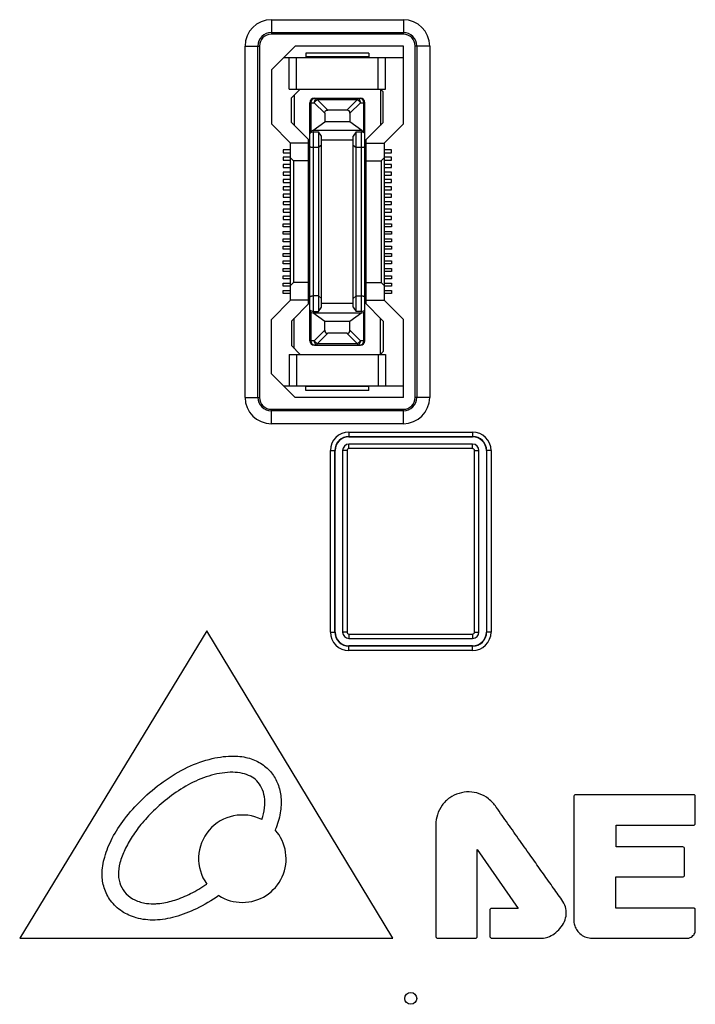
# Model space of a CAD drawing. Header units: millimetres. Extents: x 5740 to 7888, y -1457 to 417.
# Tile 111 of 120: x 7204 to 7250, y 74 to 140. Entities that reach past the tile are written whole.
import ezdxf

# ---------------------------------------------------------------- set-up
doc = ezdxf.new("R2010")
doc.units = ezdxf.units.MM
doc.header["$LTSCALE"] = 23.1
doc.layers.add('FX23-40P-0_5SV152', color=7, linetype='CONTINUOUS')
doc.layers.add('W3_BP_4SLOT_COVER1_2211232', color=7, linetype='CONTINUOUS')

msp = doc.modelspace()

# ---------------------------------------------------------------- linework, layer by layer
at = {"layer": 'FX23-40P-0_5SV152', "color": 7}
for p, q in [((7222.995, 138.717), (7221.395, 137.117)), ((7230.295, 138.717), (7222.995, 138.717)), ((7223.72, 138.242), (7223.72, 137.992)), ((7227.97, 138.242), (7223.72, 138.242)), ((7227.97, 138.242), (7227.97, 137.992)), ((7230.295, 133.467), (7230.295, 138.717)), ((7222.22, 137.942), (7230.295, 137.942)), ((7222.595, 135.817), (7222.595, 137.942)), ((7223.095, 135.817), (7223.095, 137.942)), ((7227.97, 137.992), (7223.72, 137.992)), ((7228.595, 135.817), (7228.595, 137.942)), ((7229.095, 135.817), (7229.095, 137.942)), ((7221.395, 137.117), (7221.395, 133.467)), ((7222.595, 135.817), (7229.095, 135.817)), ((7223.345, 135.817), (7222.745, 135.217)), ((7228.745, 135.817), (7228.745, 133.367)), ((7228.745, 135.817), (7228.945, 135.617)), ((7228.945, 133.567), (7228.945, 135.617)), ((7222.745, 133.567), (7222.745, 135.217)), ((7222.945, 135.417), (7222.945, 133.367)), ((7223.995, 118.842), (7223.995, 134.892)), ((7223.995, 134.892), (7224.282, 134.892)), ((7224.082, 132.981), (7224.082, 134.892)), ((7224.995, 134.18), (7224.282, 134.892)), ((7224.295, 135.192), (7227.395, 135.192)), ((7224.495, 135.104), (7224.495, 135.192)), ((7224.495, 135.104), (7225.207, 134.392)), ((7224.495, 135.104), (7227.195, 135.104)), ((7226.482, 134.392), (7227.195, 135.104)), ((7227.407, 134.892), (7226.695, 134.18)), ((7227.195, 135.192), (7227.195, 135.104)), ((7227.407, 134.892), (7227.695, 134.892)), ((7227.607, 134.892), (7227.607, 132.981)), ((7227.695, 118.842), (7227.695, 134.892)), ((7224.995, 134.18), (7224.995, 133.592)), ((7226.482, 134.392), (7225.207, 134.392)), ((7226.695, 134.18), (7226.695, 133.592)), ((7223.995, 132.317), (7222.745, 133.567)), ((7224.195, 133.017), (7224.995, 133.592)), ((7226.695, 133.592), (7224.995, 133.592)), ((7227.495, 133.017), (7226.695, 133.592)), ((7227.695, 132.317), (7228.945, 133.567)), ((7221.395, 133.467), (7222.695, 132.167)), ((7224.195, 133.017), (7224.082, 132.981)), ((7227.495, 133.017), (7224.195, 133.017)), ((7224.245, 120.816), (7224.245, 132.918)), ((7224.245, 132.918), (7224.575, 132.918)), ((7224.575, 132.918), (7224.575, 120.816)), ((7224.775, 132.632), (7224.575, 132.918)), ((7227.115, 132.918), (7226.915, 132.632)), ((7227.115, 120.816), (7227.115, 132.918)), ((7227.115, 132.918), (7227.445, 132.918)), ((7227.445, 132.918), (7227.445, 120.816)), ((7227.495, 133.017), (7227.607, 132.981)), ((7228.995, 132.167), (7230.295, 133.467)), ((7222.695, 121.567), (7222.695, 132.167)), ((7223.895, 132.167), (7222.695, 132.167)), ((7223.895, 121.317), (7223.895, 132.417)), ((7224.775, 121.102), (7224.775, 132.632)), ((7226.915, 132.367), (7224.775, 132.367)), ((7226.915, 121.102), (7226.915, 132.632)), ((7227.795, 121.317), (7227.795, 132.417)), ((7227.795, 132.167), (7228.995, 132.167)), ((7228.995, 132.167), (7228.995, 121.567)), ((7222.195, 131.717), (7222.195, 131.517)), ((7222.695, 131.717), (7222.195, 131.717)), ((7222.195, 131.517), (7222.695, 131.517)), ((7224.575, 131.867), (7224.245, 131.867)), ((7224.775, 132.037), (7224.575, 131.867)), ((7226.915, 132.037), (7227.115, 131.867)), ((7227.445, 131.867), (7227.115, 131.867)), ((7229.495, 131.717), (7228.995, 131.717)), ((7228.995, 131.517), (7229.495, 131.517)), ((7229.495, 131.517), (7229.495, 131.717)), ((7222.195, 131.217), (7222.195, 131.017)), ((7222.695, 131.217), (7222.195, 131.217)), ((7222.195, 131.017), (7222.695, 131.017)), ((7222.895, 130.967), (7222.695, 131.167)), ((7222.895, 130.967), (7222.895, 122.767)), ((7223.895, 130.967), (7222.895, 130.967)), ((7227.795, 130.967), (7228.795, 130.967)), ((7228.795, 130.967), (7228.995, 131.167)), ((7228.795, 130.967), (7228.795, 122.767)), ((7229.495, 131.217), (7228.995, 131.217)), ((7228.995, 131.017), (7229.495, 131.017)), ((7229.495, 131.017), (7229.495, 131.217)), ((7222.195, 130.717), (7222.195, 130.517)), ((7222.695, 130.717), (7222.195, 130.717)), ((7222.195, 130.517), (7222.695, 130.517)), ((7222.195, 130.217), (7222.195, 130.017)), ((7222.695, 130.217), (7222.195, 130.217)), ((7229.495, 130.717), (7228.995, 130.717)), ((7228.995, 130.517), (7229.495, 130.517)), ((7229.495, 130.217), (7228.995, 130.217)), ((7229.495, 130.517), (7229.495, 130.717)), ((7229.495, 130.017), (7229.495, 130.217)), ((7222.195, 130.017), (7222.695, 130.017)), ((7222.195, 129.717), (7222.195, 129.517)), ((7222.695, 129.717), (7222.195, 129.717)), ((7222.195, 129.517), (7222.695, 129.517)), ((7228.995, 130.017), (7229.495, 130.017)), ((7229.495, 129.717), (7228.995, 129.717)), ((7228.995, 129.517), (7229.495, 129.517)), ((7229.495, 129.517), (7229.495, 129.717)), ((7222.195, 129.217), (7222.195, 129.017)), ((7222.695, 129.217), (7222.195, 129.217)), ((7222.195, 129.017), (7222.695, 129.017)), ((7229.495, 129.217), (7228.995, 129.217)), ((7228.995, 129.017), (7229.495, 129.017)), ((7229.495, 129.017), (7229.495, 129.217)), ((7222.195, 128.717), (7222.195, 128.517)), ((7222.695, 128.717), (7222.195, 128.717)), ((7222.195, 128.517), (7222.695, 128.517)), ((7222.195, 128.217), (7222.195, 128.017)), ((7222.695, 128.217), (7222.195, 128.217)), ((7229.495, 128.717), (7228.995, 128.717)), ((7228.995, 128.517), (7229.495, 128.517)), ((7229.495, 128.217), (7228.995, 128.217)), ((7229.495, 128.517), (7229.495, 128.717)), ((7229.495, 128.017), (7229.495, 128.217)), ((7222.195, 128.017), (7222.695, 128.017)), ((7222.195, 127.717), (7222.195, 127.517)), ((7222.695, 127.717), (7222.195, 127.717)), ((7222.195, 127.517), (7222.695, 127.517)), ((7228.995, 128.017), (7229.495, 128.017)), ((7229.495, 127.717), (7228.995, 127.717)), ((7228.995, 127.517), (7229.495, 127.517)), ((7229.495, 127.517), (7229.495, 127.717)), ((7222.195, 127.217), (7222.195, 127.017)), ((7222.695, 127.217), (7222.195, 127.217)), ((7222.195, 127.017), (7222.695, 127.017)), ((7229.495, 127.217), (7228.995, 127.217)), ((7228.995, 127.017), (7229.495, 127.017)), ((7229.495, 127.017), (7229.495, 127.217)), ((7222.195, 126.517), (7222.195, 126.717)), ((7222.195, 126.717), (7222.695, 126.717)), ((7222.695, 126.517), (7222.195, 126.517)), ((7222.195, 126.017), (7222.195, 126.217)), ((7222.195, 126.217), (7222.695, 126.217)), ((7228.995, 126.717), (7229.495, 126.717)), ((7229.495, 126.517), (7228.995, 126.517)), ((7228.995, 126.217), (7229.495, 126.217)), ((7229.495, 126.717), (7229.495, 126.517)), ((7229.495, 126.217), (7229.495, 126.017)), ((7222.695, 126.017), (7222.195, 126.017)), ((7222.195, 125.517), (7222.195, 125.717)), ((7222.195, 125.717), (7222.695, 125.717)), ((7222.695, 125.517), (7222.195, 125.517)), ((7229.495, 126.017), (7228.995, 126.017)), ((7228.995, 125.717), (7229.495, 125.717)), ((7229.495, 125.517), (7228.995, 125.517)), ((7229.495, 125.717), (7229.495, 125.517)), ((7222.195, 125.017), (7222.195, 125.217)), ((7222.195, 125.217), (7222.695, 125.217)), ((7222.695, 125.017), (7222.195, 125.017)), ((7228.995, 125.217), (7229.495, 125.217)), ((7229.495, 125.017), (7228.995, 125.017)), ((7229.495, 125.217), (7229.495, 125.017)), ((7222.195, 124.517), (7222.195, 124.717)), ((7222.195, 124.717), (7222.695, 124.717)), ((7222.695, 124.517), (7222.195, 124.517)), ((7222.195, 124.017), (7222.195, 124.217)), ((7222.195, 124.217), (7222.695, 124.217)), ((7228.995, 124.717), (7229.495, 124.717)), ((7229.495, 124.517), (7228.995, 124.517)), ((7228.995, 124.217), (7229.495, 124.217)), ((7229.495, 124.717), (7229.495, 124.517)), ((7229.495, 124.217), (7229.495, 124.017)), ((7222.695, 124.017), (7222.195, 124.017)), ((7222.195, 123.517), (7222.195, 123.717)), ((7222.195, 123.717), (7222.695, 123.717)), ((7229.495, 124.017), (7228.995, 124.017)), ((7228.995, 123.717), (7229.495, 123.717)), ((7229.495, 123.717), (7229.495, 123.517)), ((7222.695, 123.517), (7222.195, 123.517)), ((7222.195, 123.017), (7222.195, 123.217)), ((7222.195, 123.217), (7222.695, 123.217)), ((7222.695, 123.017), (7222.195, 123.017)), ((7229.495, 123.517), (7228.995, 123.517)), ((7228.995, 123.217), (7229.495, 123.217)), ((7229.495, 123.017), (7228.995, 123.017)), ((7229.495, 123.217), (7229.495, 123.017)), ((7222.195, 122.517), (7222.195, 122.717)), ((7222.195, 122.717), (7222.695, 122.717)), ((7222.695, 122.517), (7222.195, 122.517)), ((7222.195, 122.017), (7222.195, 122.217)), ((7222.195, 122.217), (7222.695, 122.217)), ((7222.895, 122.767), (7222.695, 122.567)), ((7223.895, 122.767), (7222.895, 122.767)), ((7227.795, 122.767), (7228.795, 122.767)), ((7228.795, 122.767), (7228.995, 122.567)), ((7228.995, 122.717), (7229.495, 122.717)), ((7229.495, 122.517), (7228.995, 122.517)), ((7228.995, 122.217), (7229.495, 122.217)), ((7229.495, 122.717), (7229.495, 122.517)), ((7229.495, 122.217), (7229.495, 122.017)), ((7222.695, 121.567), (7221.395, 120.267)), ((7222.695, 122.017), (7222.195, 122.017)), ((7223.895, 121.567), (7222.695, 121.567)), ((7224.575, 121.867), (7224.245, 121.867)), ((7224.575, 121.867), (7224.775, 121.697)), ((7227.115, 121.867), (7226.915, 121.697)), ((7227.115, 121.867), (7227.445, 121.867)), ((7227.795, 121.567), (7228.995, 121.567)), ((7229.495, 122.017), (7228.995, 122.017)), ((7230.295, 120.267), (7228.995, 121.567)), ((7223.995, 121.417), (7222.745, 120.167)), ((7224.575, 120.816), (7224.775, 121.102)), ((7224.775, 121.367), (7226.915, 121.367)), ((7226.915, 121.102), (7227.115, 120.816)), ((7228.945, 120.167), (7227.695, 121.417)), ((7221.395, 116.617), (7221.395, 120.267)), ((7222.945, 118.317), (7222.945, 120.367)), ((7224.082, 118.842), (7224.082, 120.753)), ((7224.082, 120.753), (7224.195, 120.717)), ((7224.995, 120.142), (7224.195, 120.717)), ((7224.195, 120.717), (7227.495, 120.717)), ((7224.245, 120.816), (7224.575, 120.816)), ((7227.495, 120.717), (7226.695, 120.142)), ((7227.445, 120.816), (7227.115, 120.816)), ((7227.495, 120.717), (7227.607, 120.753)), ((7227.607, 120.753), (7227.607, 118.842)), ((7228.745, 117.917), (7228.745, 120.367)), ((7230.295, 115.017), (7230.295, 120.267)), ((7222.745, 120.167), (7222.745, 118.517)), ((7224.282, 118.842), (7224.995, 119.554)), ((7224.995, 119.554), (7224.995, 120.142)), ((7226.695, 120.142), (7224.995, 120.142)), ((7226.695, 119.554), (7226.695, 120.142)), ((7226.695, 119.554), (7227.407, 118.842)), ((7228.945, 120.167), (7228.945, 118.117)), ((7225.207, 119.342), (7224.495, 118.63)), ((7226.482, 119.342), (7225.207, 119.342)), ((7227.195, 118.63), (7226.482, 119.342)), ((7223.345, 117.917), (7222.745, 118.517)), ((7224.282, 118.842), (7223.995, 118.842)), ((7224.295, 118.542), (7227.395, 118.542)), ((7224.495, 118.542), (7224.495, 118.63)), ((7227.195, 118.63), (7224.495, 118.63)), ((7227.195, 118.63), (7227.195, 118.542)), ((7227.695, 118.842), (7227.407, 118.842)), ((7222.595, 117.917), (7222.595, 115.792)), ((7222.595, 117.917), (7229.095, 117.917)), ((7223.095, 117.917), (7223.095, 115.792)), ((7228.595, 117.917), (7228.595, 115.792)), ((7228.745, 117.917), (7228.945, 118.117)), ((7229.095, 117.917), (7229.095, 115.792)), ((7221.395, 116.617), (7222.995, 115.017)), ((7222.22, 115.792), (7230.295, 115.792)), ((7223.72, 115.492), (7223.72, 115.742)), ((7227.97, 115.742), (7223.72, 115.742)), ((7227.97, 115.492), (7227.97, 115.742)), ((7230.295, 115.017), (7222.995, 115.017)), ((7227.97, 115.492), (7223.72, 115.492))]:
    msp.add_line(p, q, dxfattribs=at)
for centre, start, end in [((7224.295, 134.892), 90, 180), ((7227.395, 134.892), 0, 90), ((7224.295, 118.842), 180, 270), ((7227.395, 118.842), 270, 0)]:
    msp.add_arc(centre, 0.3, start, end, dxfattribs=at)
for centre, major_axis, ratio, start_param, end_param in [((7226.27, 133.968), (-0.367, -0.367), 0.57735, 2.617994, 3.665191), ((7227.445, 120.935), (0.25, 0), 0.476799, -1.570796, 0), ((7224.295, 120.822), (0.3, 0), 0.325, 3.141593, 3.926991), ((7227.395, 120.822), (0.3, 0), 0.325, -0.785398, 0), ((7225.419, 119.766), (0.367, 0.367), 0.57735, -3.665191, -2.617994), ((7226.27, 119.766), (0.367, -0.367), 0.57735, -0.523599, 0.523599)]:
    msp.add_ellipse(centre, major_axis=major_axis, ratio=ratio, start_param=start_param, end_param=end_param, dxfattribs=at)
for points, knots in [([(7224.082, 134.892), (7224.082, 134.931), (7224.092, 135.006), (7224.137, 135.104), (7224.206, 135.174), (7224.266, 135.192), (7224.295, 135.192)], [0, 0, 0, 0, 0.288005, 0.555334, 0.790507, 1, 1, 1, 1]), ([(7224.495, 135.192), (7224.466, 135.192), (7224.406, 135.174), (7224.337, 135.104), (7224.293, 135.006), (7224.282, 134.931), (7224.282, 134.892)], [0, 0, 0, 0, 0.209435, 0.444528, 0.711844, 1, 1, 1, 1]), ([(7227.407, 134.892), (7227.407, 134.931), (7227.397, 135.006), (7227.352, 135.104), (7227.283, 135.174), (7227.223, 135.192), (7227.195, 135.192)], [0, 0, 0, 0, 0.288158, 0.555474, 0.790566, 1, 1, 1, 1]), ([(7227.395, 135.192), (7227.423, 135.192), (7227.483, 135.174), (7227.552, 135.104), (7227.597, 135.006), (7227.607, 134.931), (7227.607, 134.892)], [0, 0, 0, 0, 0.209493, 0.444666, 0.711995, 1, 1, 1, 1]), ([(7224.995, 134.18), (7224.995, 134.208), (7225.002, 134.265), (7225.046, 134.34), (7225.122, 134.385), (7225.179, 134.392), (7225.207, 134.392)], [0, 0, 0, 0, 0.250372, 0.500015, 0.749649, 1, 1, 1, 1]), ([(7224.082, 132.981), (7224.07, 132.976), (7224.047, 132.968), (7224.018, 132.951), (7224, 132.933), (7223.995, 132.918), (7223.995, 132.912)], [0, 0, 0, 0, 0.344848, 0.620934, 0.832324, 1, 1, 1, 1]), ([(7224.245, 132.918), (7224.206, 132.918), (7224.139, 132.911), (7224.065, 132.885), (7224.026, 132.858), (7224.003, 132.835), (7223.995, 132.813), (7223.995, 132.799)], [0, 0, 0, 0, 0.392234, 0.673048, 0.776741, 0.862457, 1, 1, 1, 1]), ([(7227.695, 132.799), (7227.695, 132.813), (7227.686, 132.835), (7227.663, 132.858), (7227.624, 132.885), (7227.551, 132.911), (7227.483, 132.918), (7227.445, 132.918)], [0, 0, 0, 0, 0.137543, 0.223258, 0.32695, 0.607763, 1, 1, 1, 1]), ([(7227.695, 132.912), (7227.695, 132.918), (7227.689, 132.933), (7227.671, 132.951), (7227.642, 132.968), (7227.619, 132.976), (7227.607, 132.981)], [0, 0, 0, 0, 0.167676, 0.379066, 0.655152, 1, 1, 1, 1]), ([(7224.245, 131.867), (7224.212, 131.867), (7224.165, 131.87), (7224.105, 131.878), (7224.068, 131.887), (7224.037, 131.898), (7224.011, 131.91), (7223.995, 131.927), (7223.995, 131.938)], [0, 0, 0, 0, 0.360155, 0.522743, 0.665942, 0.785869, 0.880409, 1, 1, 1, 1]), ([(7227.695, 131.938), (7227.695, 131.927), (7227.678, 131.91), (7227.652, 131.898), (7227.621, 131.887), (7227.584, 131.878), (7227.524, 131.87), (7227.477, 131.867), (7227.445, 131.867)], [0, 0, 0, 0, 0.11959, 0.21413, 0.334058, 0.477257, 0.639846, 1, 1, 1, 1]), ([(7223.995, 121.796), (7223.995, 121.807), (7224.011, 121.824), (7224.037, 121.836), (7224.068, 121.847), (7224.105, 121.856), (7224.165, 121.865), (7224.212, 121.867), (7224.245, 121.867)], [0, 0, 0, 0, 0.11959, 0.21413, 0.334058, 0.477257, 0.639846, 1, 1, 1, 1]), ([(7227.445, 121.867), (7227.477, 121.867), (7227.524, 121.865), (7227.584, 121.856), (7227.621, 121.847), (7227.652, 121.836), (7227.678, 121.824), (7227.695, 121.807), (7227.695, 121.796)], [0, 0, 0, 0, 0.360155, 0.522743, 0.665942, 0.785869, 0.880409, 1, 1, 1, 1]), ([(7224.245, 120.816), (7224.206, 120.816), (7224.139, 120.823), (7224.065, 120.849), (7224.026, 120.876), (7224.004, 120.899), (7223.995, 120.921), (7223.995, 120.935)], [0, 0, 0, 0, 0.391531, 0.672575, 0.776441, 0.862293, 1, 1, 1, 1]), ([(7224.295, 118.542), (7224.266, 118.542), (7224.206, 118.56), (7224.137, 118.63), (7224.092, 118.728), (7224.082, 118.803), (7224.082, 118.842)], [0, 0, 0, 0, 0.209493, 0.444666, 0.711995, 1, 1, 1, 1]), ([(7224.282, 118.842), (7224.282, 118.803), (7224.293, 118.728), (7224.337, 118.63), (7224.406, 118.56), (7224.466, 118.542), (7224.495, 118.542)], [0, 0, 0, 0, 0.288158, 0.555474, 0.790566, 1, 1, 1, 1]), ([(7227.195, 118.542), (7227.223, 118.542), (7227.283, 118.56), (7227.352, 118.63), (7227.397, 118.728), (7227.407, 118.803), (7227.407, 118.842)], [0, 0, 0, 0, 0.209493, 0.444666, 0.711995, 1, 1, 1, 1]), ([(7227.607, 118.842), (7227.607, 118.803), (7227.597, 118.728), (7227.552, 118.63), (7227.483, 118.56), (7227.423, 118.542), (7227.395, 118.542)], [0, 0, 0, 0, 0.287992, 0.555325, 0.790504, 1, 1, 1, 1])]:
    msp.add_open_spline(points, degree=3, knots=knots, dxfattribs=at)
for points in [[(7224.282, 134.892), (7224.305, 134.937), (7224.367, 135.02), (7224.449, 135.082), (7224.495, 135.104)], [(7227.195, 135.104), (7227.24, 135.082), (7227.322, 135.02), (7227.384, 134.937), (7227.407, 134.892)], [(7224.495, 118.63), (7224.449, 118.653), (7224.367, 118.714), (7224.305, 118.797), (7224.282, 118.842)], [(7227.407, 118.842), (7227.384, 118.797), (7227.322, 118.714), (7227.24, 118.653), (7227.195, 118.63)]]:
    msp.add_open_spline(points, degree=3, dxfattribs=at)
at = {"layer": 'W3_BP_4SLOT_COVER1_2211232', "color": 7}
for p, q in [((7221.395, 140.492), (7221.395, 139.517)), ((7221.395, 140.492), (7230.295, 140.492)), ((7230.295, 140.492), (7230.295, 139.517)), ((7221.395, 139.622), (7230.295, 139.622)), ((7230.295, 139.517), (7221.395, 139.517)), ((7219.62, 115.017), (7219.62, 138.717)), ((7219.62, 138.717), (7220.595, 138.717)), ((7220.489, 115.017), (7220.489, 138.717)), ((7220.595, 138.717), (7220.595, 115.017)), ((7231.095, 115.017), (7231.095, 138.717)), ((7232.07, 138.717), (7231.095, 138.717)), ((7231.2, 138.717), (7231.2, 115.017)), ((7232.07, 138.717), (7232.07, 115.017)), ((7219.62, 115.017), (7220.595, 115.017)), ((7232.07, 115.017), (7231.095, 115.017)), ((7221.395, 113.242), (7221.395, 114.217)), ((7221.395, 114.217), (7230.295, 114.217)), ((7230.295, 114.112), (7221.395, 114.112)), ((7230.295, 113.242), (7230.295, 114.217)), ((7230.295, 113.242), (7221.395, 113.242)), ((7226.629, 112.683), (7226.629, 112.364)), ((7226.629, 112.683), (7234.96, 112.683)), ((7226.629, 112.384), (7234.96, 112.384)), ((7226.629, 112.364), (7234.96, 112.364)), ((7234.96, 112.683), (7234.96, 112.364)), ((7226.629, 111.564), (7226.629, 111.864)), ((7234.96, 111.864), (7226.629, 111.864)), ((7234.96, 111.564), (7234.96, 111.864)), ((7225.379, 99.19), (7225.379, 111.433)), ((7225.379, 111.433), (7225.698, 111.433)), ((7225.678, 99.19), (7225.678, 111.433)), ((7225.698, 99.19), (7225.698, 111.433)), ((7226.198, 111.433), (7226.198, 99.19)), ((7226.498, 111.433), (7226.198, 111.433)), ((7226.498, 111.433), (7226.498, 99.19)), ((7234.96, 111.564), (7226.629, 111.564)), ((7235.091, 99.19), (7235.091, 111.433)), ((7235.091, 111.433), (7235.391, 111.433)), ((7235.391, 99.19), (7235.391, 111.433)), ((7235.891, 111.433), (7235.891, 99.19)), ((7236.21, 111.433), (7235.891, 111.433)), ((7235.911, 111.433), (7235.911, 99.19)), ((7236.21, 111.433), (7236.21, 99.19)), ((7217.037, 99.265), (7204.43, 78.543)), ((7229.582, 78.543), (7217.037, 99.265)), ((7225.379, 99.19), (7225.698, 99.19)), ((7226.498, 99.19), (7226.198, 99.19)), ((7226.629, 99.059), (7226.629, 98.759)), ((7226.629, 99.059), (7234.96, 99.059)), ((7234.96, 99.059), (7234.96, 98.759)), ((7235.091, 99.19), (7235.391, 99.19)), ((7236.21, 99.19), (7235.891, 99.19)), ((7226.629, 98.759), (7234.96, 98.759)), ((7226.629, 97.94), (7226.629, 98.259)), ((7234.96, 98.259), (7226.629, 98.259)), ((7234.96, 98.239), (7226.629, 98.239)), ((7234.96, 97.94), (7226.629, 97.94)), ((7234.96, 97.94), (7234.96, 98.259)), ((7241.792, 88.102), (7241.792, 79.674)), ((7249.86, 88.219), (7241.909, 88.219)), ((7249.977, 86.29), (7249.977, 88.102)), ((7232.48, 86.205), (7232.48, 82.852)), ((7244.643, 84.697), (7244.643, 86.173)), ((7244.643, 86.173), (7249.86, 86.173)), ((7235.28, 78.666), (7235.28, 84.518)), ((7235.28, 84.518), (7238.034, 80.556)), ((7249.139, 84.697), (7244.643, 84.697)), ((7249.255, 82.801), (7249.255, 84.581)), ((7244.627, 80.572), (7244.627, 82.684)), ((7244.627, 82.684), (7249.139, 82.684)), ((7236.127, 80.439), (7236.127, 78.666)), ((7238.034, 80.556), (7236.245, 80.556)), ((7249.86, 80.572), (7244.627, 80.572)), ((7249.977, 78.987), (7249.977, 80.455)), ((7204.43, 78.543), (7229.582, 78.543)), ((7232.597, 78.549), (7235.163, 78.549)), ((7236.245, 78.549), (7239.642, 78.549)), ((7243.004, 78.543), (7249.453, 78.543))]:
    msp.add_line(p, q, dxfattribs=at)
msp.add_circle((7230.795, 74.484), 0.4, dxfattribs=at)
for centre, radius, start, end in [((7221.395, 138.717), 1.775, 90, 180), ((7230.295, 138.717), 1.775, 0, 90), ((7221.395, 138.717), 0.905, 90, 180), ((7221.395, 138.717), 0.8, 90, 180), ((7230.295, 138.717), 0.905, 0, 90), ((7230.295, 138.717), 0.8, 0, 90), ((7221.395, 115.017), 1.775, 180, 270), ((7221.395, 115.017), 0.905, 180, 270), ((7221.395, 115.017), 0.8, 180, 270), ((7230.295, 115.017), 1.775, 270, 0), ((7230.295, 115.017), 0.905, 270, 0), ((7230.295, 115.017), 0.8, 270, 0), ((7226.629, 111.433), 1.25, 90, 180), ((7226.629, 111.433), 0.951, 90, 180), ((7226.629, 111.433), 0.931, 90, 180), ((7234.96, 111.433), 1.25, 0, 90), ((7234.96, 111.433), 0.951, 0, 90), ((7234.96, 111.433), 0.931, 0, 90), ((7226.629, 111.433), 0.431, 90, 180), ((7234.96, 111.433), 0.431, 0, 90), ((7226.629, 111.433), 0.131, 90, 180), ((7234.96, 111.433), 0.131, 0, 90), ((7226.629, 99.19), 1.25, 180, 270), ((7226.629, 99.19), 0.951, 180, 270), ((7226.629, 99.19), 0.931, 180, 270), ((7226.629, 99.19), 0.431, 180, 270), ((7226.629, 99.19), 0.131, 180, 270), ((7234.96, 99.19), 1.25, 270, 0), ((7234.96, 99.19), 0.951, 270, 0), ((7234.96, 99.19), 0.931, 270, 0), ((7234.96, 99.19), 0.431, 270, 0), ((7234.96, 99.19), 0.131, 270, 0), ((7219.437, 83.908), 2.946, 63.56291, 215.52271), ((7219.444, 83.901), 2.946, 269.95391, 41.39717), ((7249.139, 84.581), 0.116, 359.97239, 90.02761), ((7219.443, 83.894), 2.939, 237.28416, 269.97615)]:
    msp.add_arc(centre, radius, start, end, dxfattribs=at)
for points, knots in [([(7209.986, 82.841), (7209.991, 83.238), (7210.128, 84.093), (7210.655, 85.356), (7211.504, 86.657), (7212.66, 87.942), (7214.082, 89.138), (7215.68, 90.101), (7217.303, 90.698), (7218.39, 90.833), (7218.884, 90.83)], [0, 0, 0, 0, 0.092457, 0.199084, 0.316582, 0.452596, 0.600144, 0.747705, 0.885021, 1, 1, 1, 1]), ([(7218.884, 90.83), (7219.234, 90.825), (7219.899, 90.732), (7220.777, 90.334), (7221.442, 89.725), (7221.877, 88.939), (7222.087, 88.005), (7222.035, 86.937), (7221.81, 86.216), (7221.654, 85.849)], [0, 0, 0, 0, 0.152979, 0.288198, 0.414048, 0.539313, 0.674125, 0.826351, 1, 1, 1, 1]), ([(7218.795, 89.734), (7218.312, 89.734), (7217.321, 89.584), (7215.932, 89.01), (7214.674, 88.205), (7213.595, 87.293), (7212.703, 86.365), (7212.018, 85.442), (7211.504, 84.546), (7211.171, 83.679), (7211.036, 82.852), (7211.184, 82.103), (7211.586, 81.498), (7212.207, 81.071), (7212.913, 80.868), (7213.402, 80.857), (7213.616, 80.869)], [0, 0, 0, 0, 0.098656, 0.201745, 0.304965, 0.402474, 0.489797, 0.567162, 0.636789, 0.700079, 0.756145, 0.805552, 0.852356, 0.900809, 0.956351, 1, 1, 1, 1]), ([(7220.418, 89.158), (7220.296, 89.281), (7219.988, 89.495), (7219.429, 89.689), (7219.014, 89.734), (7218.795, 89.734)], [0, 0, 0, 0, 0.294633, 0.627413, 1, 1, 1, 1]), ([(7220.749, 86.546), (7220.84, 86.805), (7220.972, 87.311), (7220.962, 88.052), (7220.779, 88.681), (7220.551, 89.024), (7220.418, 89.158)], [0, 0, 0, 0, 0.29809, 0.5622, 0.79508, 1, 1, 1, 1]), ([(7236.559, 87.385), (7236.416, 87.595), (7236.074, 87.962), (7235.431, 88.319), (7234.73, 88.446), (7234.034, 88.343), (7233.392, 88.038), (7232.877, 87.532), (7232.559, 86.896), (7232.48, 86.431), (7232.48, 86.205)], [0, 0, 0, 0, 0.134584, 0.261242, 0.383674, 0.504914, 0.628731, 0.754496, 0.880329, 1, 1, 1, 1]), ([(7241.909, 88.219), (7241.889, 88.219), (7241.848, 88.207), (7241.803, 88.163), (7241.792, 88.122), (7241.792, 88.102)], [0, 0, 0, 0, 0.329744, 0.667938, 1, 1, 1, 1]), ([(7249.977, 88.102), (7249.977, 88.122), (7249.966, 88.163), (7249.921, 88.208), (7249.88, 88.219), (7249.86, 88.219)], [0, 0, 0, 0, 0.33283, 0.669562, 1, 1, 1, 1]), ([(7238.951, 83.994), (7238.682, 84.375), (7238.147, 85.133), (7237.345, 86.26), (7236.818, 87.011), (7236.559, 87.385)], [0, 0, 0, 0, 0.337339, 0.670759, 1, 1, 1, 1]), ([(7249.86, 86.173), (7249.88, 86.173), (7249.921, 86.184), (7249.966, 86.229), (7249.977, 86.27), (7249.977, 86.29)], [0, 0, 0, 0, 0.329562, 0.66891, 1, 1, 1, 1]), ([(7240.982, 81.125), (7240.771, 81.432), (7240.321, 82.049), (7239.648, 83.008), (7239.187, 83.661), (7238.951, 83.994)], [0, 0, 0, 0, 0.318156, 0.651349, 1, 1, 1, 1]), ([(7217.854, 81.421), (7217.375, 81.086), (7216.43, 80.518), (7214.975, 79.949), (7213.588, 79.711), (7212.34, 79.833), (7211.294, 80.306), (7210.534, 81.022), (7210.086, 81.908), (7209.986, 82.535), (7209.986, 82.841)], [0, 0, 0, 0, 0.176643, 0.33194, 0.469987, 0.598507, 0.704809, 0.811342, 0.90765, 1, 1, 1, 1]), ([(7232.48, 82.852), (7232.48, 82.385), (7232.48, 81.453), (7232.48, 80.058), (7232.48, 79.129), (7232.48, 78.666)], [0, 0, 0, 0, 0.334427, 0.667812, 1, 1, 1, 1]), ([(7249.139, 82.684), (7249.159, 82.684), (7249.2, 82.695), (7249.244, 82.74), (7249.255, 82.781), (7249.255, 82.801)], [0, 0, 0, 0, 0.330909, 0.667144, 1, 1, 1, 1]), ([(7213.616, 80.869), (7213.706, 80.874), (7214.139, 80.913), (7214.939, 81.095), (7215.999, 81.546), (7216.69, 81.961), (7217.04, 82.196)], [0, 0, 0, 0, 0.072763, 0.350147, 0.659595, 1, 1, 1, 1]), ([(7239.642, 78.549), (7239.778, 78.549), (7240.075, 78.606), (7240.493, 78.833), (7240.876, 79.19), (7241.168, 79.643), (7241.313, 80.157), (7241.24, 80.677), (7241.082, 80.983), (7240.982, 81.125)], [0, 0, 0, 0, 0.116395, 0.253434, 0.403496, 0.560862, 0.709768, 0.850891, 1, 1, 1, 1]), ([(7236.245, 80.556), (7236.225, 80.556), (7236.183, 80.545), (7236.138, 80.5), (7236.127, 80.459), (7236.127, 80.439)], [0, 0, 0, 0, 0.334804, 0.669591, 1, 1, 1, 1]), ([(7249.977, 80.455), (7249.977, 80.475), (7249.966, 80.516), (7249.921, 80.561), (7249.88, 80.572), (7249.86, 80.572)], [0, 0, 0, 0, 0.33212, 0.671861, 1, 1, 1, 1]), ([(7241.792, 79.674), (7241.792, 79.571), (7241.833, 79.351), (7242, 79.043), (7242.268, 78.773), (7242.616, 78.589), (7242.876, 78.543), (7243.004, 78.543)], [0, 0, 0, 0, 0.170396, 0.360751, 0.571501, 0.789767, 1, 1, 1, 1]), ([(7232.48, 78.666), (7232.48, 78.646), (7232.492, 78.604), (7232.536, 78.56), (7232.577, 78.549), (7232.597, 78.549)], [0, 0, 0, 0, 0.334142, 0.66924, 1, 1, 1, 1]), ([(7235.163, 78.549), (7235.183, 78.549), (7235.224, 78.56), (7235.269, 78.604), (7235.28, 78.646), (7235.28, 78.666)], [0, 0, 0, 0, 0.330068, 0.667687, 1, 1, 1, 1]), ([(7236.127, 78.666), (7236.127, 78.646), (7236.138, 78.604), (7236.183, 78.56), (7236.225, 78.549), (7236.245, 78.549)], [0, 0, 0, 0, 0.332304, 0.666073, 1, 1, 1, 1]), ([(7249.453, 78.543), (7249.513, 78.544), (7249.627, 78.573), (7249.766, 78.659), (7249.871, 78.761), (7249.945, 78.868), (7249.976, 78.948), (7249.977, 78.987)], [0, 0, 0, 0, 0.247177, 0.467193, 0.663258, 0.839969, 1, 1, 1, 1])]:
    msp.add_open_spline(points, degree=3, knots=knots, dxfattribs=at)

doc.saveas('drawing.dxf')
